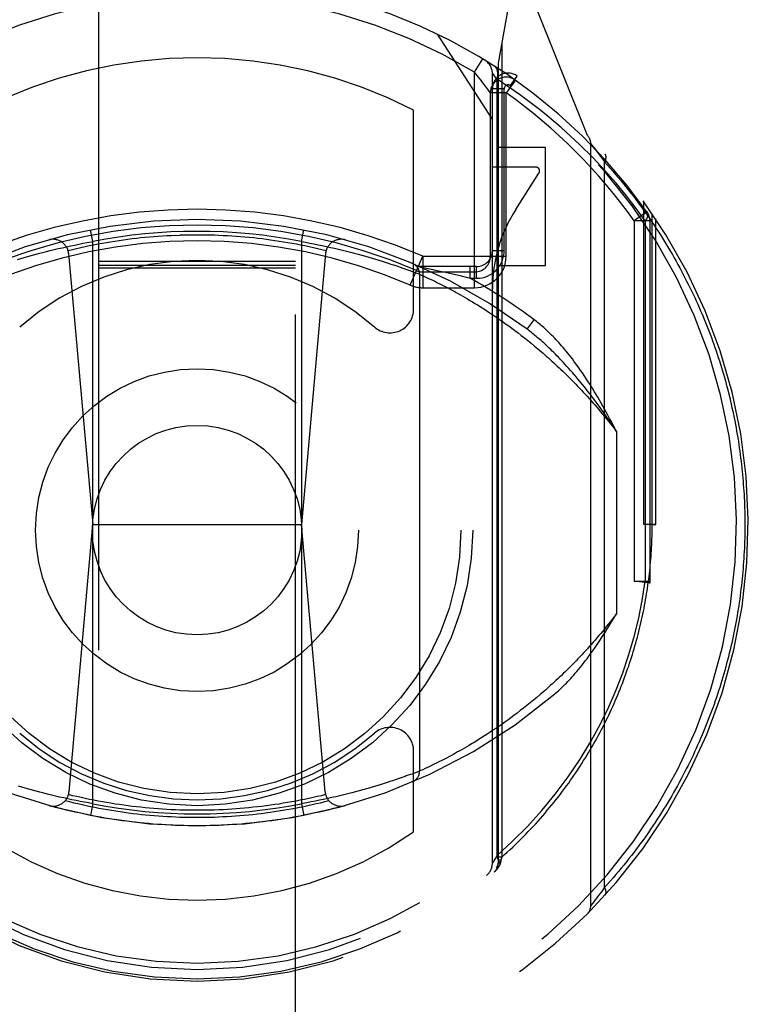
# Model space of a CAD drawing. Header units: inches. Extents: x 0 to 200, y 0 to 130.
# Tile 73 of 91: x 65.938 to 66.863, y 87.932 to 89.183. Entities that reach past the tile are written whole.
import ezdxf

# ---------------------------------------------------------------- set-up
doc = ezdxf.new("R2010")
doc.units = ezdxf.units.IN
doc.header["$LTSCALE"] = 11.011777
doc.header["$MEASUREMENT"] = 0
doc.linetypes.add('HIDDEN', pattern=[0.2, 0.1, -0.1])
doc.layers.add('DEFAULT_2', color=8, linetype='HIDDEN')

msp = doc.modelspace()

# ---------------------------------------------------------------- linework, layer by layer
at = {"layer": 'DEFAULT_2', "color": 8, "linetype": 'HIDDEN'}
for p, q in [((66.0382, 91.6855), (66.0382, 65.6836)), ((66.2882, 65.6836), (66.2882, 91.6855)), ((66.5599, 89.2083), (66.5457, 89.1277)), ((66.6588, 89.0358), (66.5886, 89.2113)), ((66.4682, 89.1645), (66.5382, 89.0556)), ((66.5501, 89.1526), (66.5501, 88.1192)), ((66.5157, 89.116), (66.5261, 89.1331)), ((66.5457, 89.1277), (66.5457, 88.1115)), ((66.5157, 88.8424), (66.5157, 89.116)), ((66.5382, 88.1114), (66.5382, 89.1145)), ((66.5386, 89.114), (66.5396, 89.1127)), ((66.5396, 89.1127), (66.5415, 89.1104)), ((66.5415, 89.1104), (66.5441, 89.1071)), ((66.5441, 88.1213), (66.5441, 89.1071)), ((66.5611, 89.0991), (66.5698, 89.1113)), ((66.5673, 89.1061), (66.5627, 89.1093)), ((66.5334, 89.0931), (66.5309, 89.0965)), ((66.5532, 89.095), (66.5382, 89.095)), ((66.5532, 88.8894), (66.5532, 89.095)), ((66.5661, 89.1045), (66.5591, 89.0946)), ((66.5357, 88.8824), (66.5357, 89.0898)), ((66.5557, 89.0898), (66.5357, 89.0898)), ((66.5557, 88.8824), (66.5557, 89.0898)), ((66.4382, 88.8151), (66.4382, 89.0677)), ((66.6057, 89.0206), (66.5457, 89.0206)), ((66.6057, 88.8706), (66.6057, 89.0206)), ((66.6632, 88.0577), (66.6632, 89.0252)), ((66.6632, 89.0252), (66.6647, 89.0234)), ((66.6647, 89.0234), (66.6665, 89.021)), ((66.6665, 89.021), (66.6683, 89.0188)), ((66.6683, 89.0188), (66.6701, 89.0165)), ((66.6701, 89.0165), (66.6719, 89.0141)), ((66.6719, 89.0141), (66.6739, 89.0115)), ((66.6739, 89.0115), (66.6756, 89.0091)), ((66.6756, 89.0091), (66.6776, 89.0065)), ((66.5932, 88.9956), (66.5382, 88.9956)), ((66.6776, 89.0065), (66.6797, 89.0037)), ((66.6797, 89.0037), (66.6808, 89.0021)), ((66.6808, 88.0808), (66.6808, 89.0021)), ((66.568, 88.9419), (66.5974, 88.9879)), ((66.7307, 88.5415), (66.7307, 88.9513)), ((66.7345, 88.9389), (66.7182, 88.9274)), ((66.7413, 88.5415), (66.7413, 88.9362)), ((66.7182, 88.9274), (66.7182, 88.4697)), ((66.7382, 88.9274), (66.7182, 88.9274)), ((66.7324, 88.9274), (66.7324, 88.4698)), ((66.7382, 88.9274), (66.7382, 88.4698)), ((66.7457, 88.5415), (66.7457, 88.9297)), ((66.0307, 88.901), (66.0278, 88.9158)), ((66.1357, 88.9088), (66.1412, 88.909)), ((66.2957, 88.901), (66.2986, 88.9158)), ((65.9921, 88.8932), (65.9973, 88.8944)), ((65.9973, 88.8944), (66.0025, 88.8955)), ((66.0025, 88.8955), (66.0078, 88.8966)), ((66.0078, 88.8966), (66.0131, 88.8977)), ((66.0131, 88.8977), (66.0183, 88.8988)), ((66.0183, 88.8988), (66.0236, 88.8998)), ((66.0307, 88.1869), (66.0307, 88.901)), ((66.2957, 88.901), (66.2957, 88.1869)), ((66.2957, 88.901), (66.301, 88.9001)), ((66.301, 88.9001), (66.3063, 88.8991)), ((66.3063, 88.8991), (66.3116, 88.8981)), ((66.3116, 88.8981), (66.3169, 88.897)), ((66.3169, 88.897), (66.3222, 88.8959)), ((66.3222, 88.8959), (66.3274, 88.8948)), ((66.3274, 88.8948), (66.3326, 88.8936)), ((65.9436, 88.8807), (65.9481, 88.882)), ((65.9481, 88.882), (65.9526, 88.8833)), ((65.9526, 88.8833), (65.9573, 88.8846)), ((65.9573, 88.8846), (65.962, 88.8858)), ((65.962, 88.8858), (65.9669, 88.8871)), ((65.9669, 88.8871), (65.9718, 88.8884)), ((65.9718, 88.8884), (65.9768, 88.8896)), ((65.9768, 88.8896), (65.9818, 88.8908)), ((65.9818, 88.8908), (65.9869, 88.8921)), ((65.9869, 88.8921), (65.9921, 88.8932)), ((66.0001, 88.8857), (66.0307, 88.5415)), ((66.3263, 88.8857), (66.2957, 88.5415)), ((66.3326, 88.8936), (66.3378, 88.8925)), ((66.3378, 88.8925), (66.3429, 88.8913)), ((66.3429, 88.8913), (66.348, 88.89)), ((66.348, 88.89), (66.353, 88.8888)), ((66.353, 88.8888), (66.3579, 88.8875)), ((66.3579, 88.8875), (66.3628, 88.8863)), ((66.3628, 88.8863), (66.3676, 88.885)), ((66.3676, 88.885), (66.3723, 88.8837)), ((66.3723, 88.8837), (66.3769, 88.8824)), ((66.3769, 88.8824), (66.3813, 88.8811)), ((66.434, 88.8457), (66.4499, 88.8824)), ((66.4499, 88.8824), (66.4499, 88.8424)), ((66.45, 88.8824), (66.5557, 88.8824)), ((66.5532, 88.8894), (66.5382, 88.8894)), ((65.9351, 88.8782), (65.9393, 88.8794)), ((65.9393, 88.8794), (65.9436, 88.8807)), ((66.2882, 88.8755), (66.0382, 88.8755)), ((66.2882, 88.8705), (66.0382, 88.8705)), ((66.3813, 88.8811), (66.3857, 88.8799)), ((66.3857, 88.8799), (66.39, 88.8786)), ((66.39, 88.8786), (66.3941, 88.8773)), ((66.3941, 88.8773), (66.3981, 88.8761)), ((66.3981, 88.8761), (66.402, 88.8749)), ((66.402, 88.8749), (66.4057, 88.8737)), ((66.4057, 88.8737), (66.4092, 88.8725)), ((66.4092, 88.8725), (66.4126, 88.8714)), ((66.4126, 88.8714), (66.4169, 88.87)), ((66.4169, 88.87), (66.421, 88.8686)), ((66.5182, 88.8694), (66.4457, 88.8694)), ((66.5097, 88.8694), (66.5097, 88.8544)), ((66.5182, 88.8544), (66.5182, 88.8694)), ((66.5457, 88.8706), (66.6057, 88.8706)), ((66.2882, 88.8673), (66.0382, 88.8673)), ((66.421, 88.8686), (66.4247, 88.8673)), ((66.4247, 88.8673), (66.4281, 88.8661)), ((66.4281, 88.8661), (66.432, 88.8647)), ((66.432, 88.8647), (66.4354, 88.8635)), ((66.4354, 88.8635), (66.4388, 88.8622)), ((66.4388, 88.8622), (66.4423, 88.8609)), ((66.4423, 88.8609), (66.4457, 88.8596)), ((66.4457, 88.8596), (66.4457, 88.2284)), ((66.4457, 88.8596), (66.4482, 88.8585)), ((66.4482, 88.8585), (66.4511, 88.8571)), ((66.4611, 88.8655), (66.4487, 88.8681)), ((66.4499, 88.8624), (66.5157, 88.8624)), ((66.4511, 88.8571), (66.4538, 88.8559)), ((66.4699, 88.8636), (66.4611, 88.8655)), ((66.4786, 88.8617), (66.4699, 88.8636)), ((66.4875, 88.8596), (66.4786, 88.8617)), ((66.4971, 88.8574), (66.4875, 88.8596)), ((66.5069, 88.8551), (66.4971, 88.8574)), ((66.4538, 88.8559), (66.4563, 88.8547)), ((66.4563, 88.8547), (66.4592, 88.8533)), ((66.4592, 88.8533), (66.4624, 88.8518)), ((66.4624, 88.8518), (66.465, 88.8505)), ((66.465, 88.8505), (66.4678, 88.8491)), ((66.4678, 88.8491), (66.4708, 88.8476)), ((66.4708, 88.8476), (66.474, 88.846)), ((66.474, 88.846), (66.4773, 88.8443)), ((66.4773, 88.8443), (66.4808, 88.8425)), ((66.5097, 88.8544), (66.5069, 88.8551)), ((66.5097, 88.8544), (66.5182, 88.8544)), ((66.4499, 88.8424), (66.5157, 88.8424)), ((66.4808, 88.8425), (66.4844, 88.8406)), ((66.4844, 88.8406), (66.487, 88.8392)), ((66.487, 88.8392), (66.4896, 88.8378)), ((66.4896, 88.8378), (66.4922, 88.8363)), ((66.4922, 88.8363), (66.495, 88.8348)), ((66.495, 88.8348), (66.4978, 88.8332)), ((66.4978, 88.8332), (66.5006, 88.8316)), ((66.5006, 88.8316), (66.5036, 88.8299)), ((66.5036, 88.8299), (66.5066, 88.8281)), ((66.5066, 88.8281), (66.5096, 88.8263)), ((66.5096, 88.8263), (66.5128, 88.8244)), ((66.5128, 88.8244), (66.516, 88.8225)), ((66.516, 88.8225), (66.5192, 88.8205)), ((66.5192, 88.8205), (66.5225, 88.8184)), ((66.5225, 88.8184), (66.5259, 88.8163)), ((66.5259, 88.8163), (66.5294, 88.8141)), ((66.5294, 88.8141), (66.5328, 88.8118)), ((66.5328, 88.8118), (66.5364, 88.8095)), ((66.5364, 88.8095), (66.54, 88.8071)), ((66.54, 88.8071), (66.5437, 88.8046)), ((66.5437, 88.8046), (66.5474, 88.802)), ((66.5474, 88.802), (66.5512, 88.7994)), ((66.5512, 88.7994), (66.555, 88.7967)), ((66.555, 88.7967), (66.5589, 88.7939)), ((66.5822, 88.7897), (66.5912, 88.8017)), ((66.5589, 88.7939), (66.5628, 88.791)), ((66.5628, 88.791), (66.5668, 88.788)), ((66.5668, 88.788), (66.5708, 88.785)), ((66.5708, 88.785), (66.5749, 88.7818)), ((66.5749, 88.7818), (66.579, 88.7786)), ((66.579, 88.7786), (66.5832, 88.7753)), ((66.5832, 88.7753), (66.5874, 88.7719)), ((66.5874, 88.7719), (66.5917, 88.7683)), ((66.6957, 88.6599), (66.6957, 88.4281)), ((66.0006, 88.2022), (66.0307, 88.5415)), ((66.0307, 88.5415), (66.2957, 88.5415)), ((66.3259, 88.2022), (66.2957, 88.5415)), ((66.7457, 88.5415), (66.7307, 88.5415)), ((66.7413, 88.5415), (66.7457, 88.5415)), ((66.7182, 88.4698), (66.7382, 88.4698)), ((66.738, 88.4671), (66.7182, 88.4698)), ((66.7382, 88.4698), (66.738, 88.4671)), ((66.5947, 88.3221), (66.5904, 88.3185)), ((66.599, 88.3257), (66.5947, 88.3221)), ((66.5778, 88.3084), (66.5737, 88.3052)), ((66.5819, 88.3116), (66.5778, 88.3084)), ((66.5861, 88.315), (66.5819, 88.3116)), ((66.5904, 88.3185), (66.5861, 88.315)), ((66.5616, 88.2961), (66.5577, 88.2932)), ((66.5656, 88.299), (66.5616, 88.2961)), ((66.5696, 88.3021), (66.5656, 88.299)), ((66.5737, 88.3052), (66.5696, 88.3021)), ((66.5426, 88.2826), (66.539, 88.2802)), ((66.5463, 88.2852), (66.5426, 88.2826)), ((66.5501, 88.2878), (66.5463, 88.2852)), ((66.5539, 88.2905), (66.5501, 88.2878)), ((66.5577, 88.2932), (66.5539, 88.2905)), ((66.5216, 88.2689), (66.5183, 88.2669)), ((66.5249, 88.271), (66.5216, 88.2689)), ((66.5284, 88.2732), (66.5249, 88.271)), ((66.5318, 88.2755), (66.5284, 88.2732)), ((66.5354, 88.2778), (66.5318, 88.2755)), ((66.539, 88.2802), (66.5354, 88.2778)), ((66.5027, 88.2575), (66.4998, 88.2559)), ((66.5057, 88.2593), (66.5027, 88.2575)), ((66.5087, 88.2611), (66.5057, 88.2593)), ((66.5118, 88.2629), (66.5087, 88.2611)), ((66.515, 88.2649), (66.5118, 88.2629)), ((66.5183, 88.2669), (66.515, 88.2649)), ((66.4382, 88.1511), (66.4382, 88.2539)), ((66.48, 88.245), (66.4765, 88.2432)), ((66.4836, 88.247), (66.48, 88.245)), ((66.4861, 88.2483), (66.4836, 88.247)), ((66.4887, 88.2497), (66.4861, 88.2483)), ((66.4914, 88.2512), (66.4887, 88.2497)), ((66.4941, 88.2527), (66.4914, 88.2512)), ((66.4969, 88.2542), (66.4941, 88.2527)), ((66.4998, 88.2559), (66.4969, 88.2542)), ((66.4527, 88.2316), (66.4498, 88.2302)), ((66.4558, 88.233), (66.4527, 88.2316)), ((66.4586, 88.2343), (66.4558, 88.233)), ((66.4618, 88.2359), (66.4586, 88.2343)), ((66.4644, 88.2371), (66.4618, 88.2359)), ((66.4671, 88.2385), (66.4644, 88.2371)), ((66.4701, 88.24), (66.4671, 88.2385)), ((66.4732, 88.2415), (66.4701, 88.24)), ((66.4765, 88.2432), (66.4732, 88.2415)), ((66.42, 88.219), (66.4159, 88.2176)), ((66.4238, 88.2204), (66.42, 88.219)), ((66.4273, 88.2216), (66.4238, 88.2204)), ((66.4289, 88.2222), (66.4273, 88.2216)), ((66.4327, 88.2235), (66.4289, 88.2222)), ((66.436, 88.2247), (66.4327, 88.2235)), ((66.4393, 88.2259), (66.436, 88.2247)), ((66.4426, 88.2272), (66.4393, 88.2259)), ((66.4457, 88.2284), (66.4426, 88.2272)), ((66.4498, 88.2302), (66.4471, 88.229)), ((65.9407, 88.2081), (65.9365, 88.2094)), ((65.9451, 88.2068), (65.9407, 88.2081)), ((65.9496, 88.2055), (65.9451, 88.2068)), ((66.3886, 88.2089), (66.3843, 88.2077)), ((66.3927, 88.2102), (66.3886, 88.2089)), ((66.3968, 88.2114), (66.3927, 88.2102)), ((66.4007, 88.2127), (66.3968, 88.2114)), ((66.4044, 88.2139), (66.4007, 88.2127)), ((66.4081, 88.215), (66.4044, 88.2139)), ((66.4115, 88.2162), (66.4081, 88.215)), ((66.4159, 88.2176), (66.4115, 88.2162)), ((65.9542, 88.2043), (65.9496, 88.2055)), ((65.9589, 88.203), (65.9542, 88.2043)), ((65.9636, 88.2017), (65.9589, 88.203)), ((65.9685, 88.2004), (65.9636, 88.2017)), ((65.9734, 88.1992), (65.9685, 88.2004)), ((65.9785, 88.1979), (65.9734, 88.1992)), ((65.9835, 88.1967), (65.9785, 88.1979)), ((65.9886, 88.1955), (65.9835, 88.1967)), ((65.9938, 88.1943), (65.9886, 88.1955)), ((65.999, 88.1932), (65.9938, 88.1943)), ((66.3343, 88.1947), (66.3292, 88.1936)), ((66.3395, 88.1959), (66.3343, 88.1947)), ((66.3446, 88.1971), (66.3395, 88.1959)), ((66.3497, 88.1983), (66.3446, 88.1971)), ((66.3546, 88.1996), (66.3497, 88.1983)), ((66.3596, 88.2008), (66.3546, 88.1996)), ((66.3644, 88.2021), (66.3596, 88.2008)), ((66.3692, 88.2034), (66.3644, 88.2021)), ((66.3738, 88.2047), (66.3692, 88.2034)), ((66.3784, 88.206), (66.3738, 88.2047)), ((66.0043, 88.192), (65.999, 88.1932)), ((66.0095, 88.191), (66.0043, 88.192)), ((66.0148, 88.1899), (66.0095, 88.191)), ((66.0201, 88.1889), (66.0148, 88.1899)), ((66.0254, 88.1879), (66.0201, 88.1889)), ((66.0307, 88.1869), (66.0254, 88.1879)), ((66.0307, 88.1869), (66.0278, 88.1722)), ((66.2957, 88.1869), (66.2986, 88.1722)), ((66.3081, 88.1892), (66.3028, 88.1882)), ((66.3134, 88.1902), (66.3081, 88.1892)), ((66.3187, 88.1913), (66.3134, 88.1902)), ((66.3239, 88.1924), (66.3187, 88.1913)), ((66.3292, 88.1936), (66.3239, 88.1924)), ((66.5441, 88.1213), (66.5414, 88.1167)), ((66.5501, 88.1192), (66.5457, 88.1192)), ((66.5501, 88.1192), (66.5491, 88.1153)), ((66.5414, 88.1167), (66.5396, 88.1136)), ((66.5491, 88.1153), (66.5457, 88.1153)), ((66.5457, 88.1116), (66.5457, 88.1115)), ((66.5489, 88.1134), (66.5487, 88.1127)), ((66.5491, 88.1153), (66.5489, 88.1134)), ((66.6726, 88.0698), (66.6708, 88.0674)), ((66.6747, 88.0726), (66.6726, 88.0698)), ((66.6766, 88.0751), (66.6747, 88.0726)), ((66.6786, 88.0778), (66.6766, 88.0751)), ((66.6808, 88.0808), (66.6786, 88.0778)), ((66.6633, 88.0579), (66.6632, 88.0577)), ((66.6652, 88.0602), (66.6633, 88.0579)), ((66.667, 88.0625), (66.6652, 88.0602)), ((66.6688, 88.0649), (66.667, 88.0625)), ((66.6708, 88.0674), (66.6688, 88.0649))]:
    msp.add_line(p, q, dxfattribs=at)
for points in [[(66.5441, 89.1071), (66.5448, 89.1098), (66.5452, 89.1124), (66.5452, 89.1149), (66.5449, 89.1173), (66.5443, 89.1194), (66.5434, 89.1212), (66.5422, 89.1228), (66.5407, 89.124)], [(66.5309, 89.0965), (66.5293, 89.0986), (66.5275, 89.1011), (66.5254, 89.1038), (66.5232, 89.1067), (66.5208, 89.1097), (66.5157, 89.116)], [(66.5382, 89.1145), (66.5383, 89.1144), (66.5386, 89.114)], [(66.6494, 89.0239), (66.6254, 89.0461), (66.5998, 89.0673), (66.5727, 89.0876), (66.5441, 89.1071)], [(66.5591, 89.0946), (66.5575, 89.0922), (66.5557, 89.0898)], [(66.5673, 89.1061), (66.5672, 89.106), (66.567, 89.1057), (66.5666, 89.1052), (66.5661, 89.1045)], [(66.5357, 89.0898), (66.5356, 89.0899), (66.5354, 89.0903), (66.5334, 89.0931)], [(66.7324, 88.9274), (66.721, 88.943), (66.7086, 88.9589), (66.6953, 88.9751), (66.681, 88.9913), (66.6657, 89.0076), (66.6494, 89.0239)], [(66.6808, 89.0021), (66.6809, 89.0024), (66.6811, 89.0026), (66.6812, 89.0029), (66.6813, 89.0031), (66.6814, 89.0034), (66.6815, 89.0036), (66.6816, 89.0039), (66.6817, 89.0041), (66.6818, 89.0044), (66.6819, 89.0046), (66.682, 89.0049), (66.6821, 89.0051), (66.6822, 89.0054), (66.6822, 89.0056), (66.6823, 89.0058), (66.6824, 89.0061), (66.6824, 89.0063), (66.6825, 89.0066), (66.6825, 89.0068), (66.6825, 89.007), (66.6826, 89.0072), (66.6826, 89.0075), (66.6826, 89.0077), (66.6826, 89.0079), (66.6826, 89.0081), (66.6826, 89.0084), (66.6826, 89.0086), (66.6826, 89.0088), (66.6826, 89.009), (66.6826, 89.0092), (66.6826, 89.0094), (66.6825, 89.0096), (66.6825, 89.0098), (66.6824, 89.01), (66.6824, 89.0102), (66.6823, 89.0103), (66.6823, 89.0105), (66.6822, 89.0107), (66.6822, 89.0109), (66.6821, 89.011), (66.682, 89.0112), (66.6819, 89.0114), (66.6818, 89.0115), (66.6817, 89.0117), (66.6816, 89.0118), (66.6815, 89.012), (66.6814, 89.0121), (66.6813, 89.0122)], [(66.6808, 89.0021), (66.6843, 88.9982), (66.6878, 88.9943), (66.6912, 88.9904), (66.6946, 88.9864), (66.698, 88.9825), (66.7013, 88.9785), (66.7046, 88.9745), (66.7078, 88.9705), (66.711, 88.9665), (66.7142, 88.9625), (66.7173, 88.9585), (66.7204, 88.9544), (66.7234, 88.9504), (66.7264, 88.9463), (66.7294, 88.9422), (66.7323, 88.9381), (66.7352, 88.9341), (66.738, 88.93), (66.7408, 88.9259), (66.7436, 88.9217), (66.7463, 88.9176), (66.749, 88.9135), (66.7516, 88.9094), (66.7543, 88.9052), (66.7568, 88.9011), (66.7594, 88.8969), (66.7619, 88.8928), (66.7644, 88.8886), (66.7668, 88.8844), (66.7692, 88.8803), (66.7715, 88.8761), (66.7739, 88.8719), (66.7761, 88.8677), (66.7784, 88.8635), (66.7806, 88.8593), (66.7828, 88.8551), (66.7849, 88.8509), (66.787, 88.8467), (66.7891, 88.8425), (66.7912, 88.8383), (66.7932, 88.8341), (66.7952, 88.8299), (66.7971, 88.8257), (66.799, 88.8214), (66.8009, 88.8172), (66.8027, 88.813), (66.8045, 88.8088), (66.8063, 88.8045), (66.808, 88.8003), (66.8098, 88.7961), (66.8114, 88.7918), (66.8131, 88.7876), (66.8147, 88.7834), (66.8163, 88.7791), (66.8178, 88.7749), (66.8194, 88.7706), (66.8208, 88.7664), (66.8223, 88.7622), (66.8237, 88.7579), (66.8251, 88.7537), (66.8265, 88.7494), (66.8278, 88.7452), (66.8291, 88.7409), (66.8304, 88.7367), (66.8317, 88.7325), (66.8329, 88.7282), (66.8341, 88.724), (66.8352, 88.7197), (66.8364, 88.7155), (66.8375, 88.7112), (66.8385, 88.707), (66.8396, 88.7028), (66.8406, 88.6985), (66.8416, 88.6943), (66.8425, 88.69), (66.8435, 88.6858), (66.8444, 88.6815), (66.8452, 88.6773), (66.8461, 88.6731), (66.8469, 88.6688), (66.8477, 88.6646), (66.8484, 88.6603), (66.8492, 88.6561), (66.8499, 88.6519), (66.8506, 88.6476), (66.8512, 88.6434), (66.8518, 88.6391), (66.8524, 88.6349), (66.853, 88.6307), (66.8535, 88.6264), (66.8541, 88.6222), (66.8545, 88.6179), (66.855, 88.6137), (66.8554, 88.6095), (66.8559, 88.6052), (66.8562, 88.601), (66.8566, 88.5967), (66.8569, 88.5925), (66.8572, 88.5882), (66.8575, 88.584), (66.8578, 88.5798), (66.858, 88.5755), (66.8582, 88.5713), (66.8583, 88.567), (66.8585, 88.5628), (66.8586, 88.5585), (66.8587, 88.5543), (66.8588, 88.55), (66.8588, 88.5457), (66.8588, 88.5415)], [(66.7345, 88.9389), (66.7353, 88.9375), (66.7355, 88.9358), (66.7354, 88.9339), (66.7348, 88.9318), (66.7338, 88.9296), (66.7324, 88.9274)], [(66.1357, 88.9088), (66.1302, 88.9085), (66.1246, 88.9082), (66.1191, 88.9079), (66.1136, 88.9075), (66.1081, 88.9071), (66.1027, 88.9066), (66.0972, 88.9061), (66.0917, 88.9056), (66.0862, 88.905), (66.0807, 88.9043), (66.0753, 88.9036), (66.0698, 88.9029), (66.0643, 88.9021), (66.0589, 88.9013), (66.0534, 88.9004), (66.048, 88.8995), (66.0426, 88.8985), (66.0372, 88.8975), (66.0317, 88.8965), (66.0263, 88.8954), (66.0209, 88.8943), (66.0156, 88.8931), (66.0102, 88.8919), (66.0048, 88.8906), (65.9995, 88.8893)], [(66.1632, 88.9093), (66.1577, 88.9093), (66.1522, 88.9092), (66.1467, 88.9091), (66.1412, 88.909)], [(66.327, 88.8893), (66.3216, 88.8906), (66.3163, 88.8919), (66.3109, 88.8931), (66.3055, 88.8943), (66.3001, 88.8954), (66.2947, 88.8965), (66.2893, 88.8975), (66.2839, 88.8985), (66.2784, 88.8995), (66.273, 88.9004), (66.2676, 88.9013), (66.2621, 88.9021), (66.2566, 88.9029), (66.2512, 88.9036), (66.2457, 88.9043), (66.2402, 88.905), (66.2348, 88.9056), (66.2293, 88.9061), (66.2238, 88.9066), (66.2183, 88.9071), (66.2128, 88.9075), (66.2073, 88.9079), (66.2018, 88.9082), (66.1963, 88.9085), (66.1908, 88.9088), (66.1853, 88.909), (66.1798, 88.9091), (66.1742, 88.9092), (66.1687, 88.9093), (66.1632, 88.9093)], [(66.0236, 88.8998), (66.029, 88.9007), (66.0307, 88.901)], [(66.6615, 88.7206), (66.6592, 88.7241), (66.657, 88.7276), (66.6547, 88.731), (66.6525, 88.7343), (66.6503, 88.7374), (66.6482, 88.7405), (66.646, 88.7435), (66.6439, 88.7463), (66.6418, 88.7491), (66.6398, 88.7519), (66.6378, 88.7545), (66.6358, 88.757), (66.6338, 88.7595), (66.6318, 88.7619), (66.6299, 88.7642), (66.628, 88.7665), (66.6261, 88.7687), (66.6242, 88.7708), (66.6224, 88.7728), (66.6206, 88.7748), (66.6188, 88.7768), (66.617, 88.7786), (66.6152, 88.7805), (66.6135, 88.7822), (66.6118, 88.7839), (66.6101, 88.7856), (66.6084, 88.7872), (66.6067, 88.7887), (66.6051, 88.7902), (66.6035, 88.7917), (66.6019, 88.7931), (66.6003, 88.7945), (66.5987, 88.7958), (66.5972, 88.7971), (66.5957, 88.7983), (66.5942, 88.7995), (66.5927, 88.8006), (66.5912, 88.8017)], [(66.6551, 88.7165), (66.6524, 88.7197), (66.6498, 88.7229), (66.6473, 88.726), (66.6448, 88.729), (66.6423, 88.7318), (66.6399, 88.7346), (66.6375, 88.7373), (66.6352, 88.7399), (66.6329, 88.7425), (66.6307, 88.7449), (66.6285, 88.7473), (66.6264, 88.7496), (66.6243, 88.7518), (66.6222, 88.754), (66.6202, 88.756), (66.6182, 88.7581), (66.6162, 88.76), (66.6143, 88.7619), (66.6124, 88.7638), (66.6105, 88.7656), (66.6087, 88.7673), (66.6069, 88.769), (66.6051, 88.7706), (66.6034, 88.7722), (66.6017, 88.7737), (66.6001, 88.7752), (66.5984, 88.7766), (66.5968, 88.778), (66.5952, 88.7793), (66.5937, 88.7806), (66.5922, 88.7819), (66.5907, 88.7831), (66.5892, 88.7843), (66.5877, 88.7855), (66.5863, 88.7866), (66.5849, 88.7877), (66.5836, 88.7887), (66.5822, 88.7897)], [(66.5917, 88.7683), (66.5961, 88.7647), (66.5982, 88.7629), (66.6004, 88.761), (66.6026, 88.7591), (66.6048, 88.7572), (66.6071, 88.7552), (66.6093, 88.7532), (66.6115, 88.7512), (66.6138, 88.7492), (66.6161, 88.7471), (66.6183, 88.745), (66.6206, 88.7429), (66.6229, 88.7407), (66.6252, 88.7385), (66.6276, 88.7363), (66.6299, 88.7341), (66.6322, 88.7318), (66.6346, 88.7295), (66.6369, 88.7271), (66.6393, 88.7248), (66.6417, 88.7223), (66.644, 88.7199), (66.6464, 88.7174), (66.6488, 88.7149), (66.6512, 88.7124), (66.6537, 88.7098), (66.6561, 88.7071), (66.6585, 88.7045), (66.661, 88.7018), (66.6634, 88.6991), (66.6659, 88.6963), (66.6683, 88.6935), (66.6708, 88.6906), (66.6733, 88.6877), (66.6757, 88.6848), (66.6782, 88.6818), (66.6807, 88.6788), (66.6832, 88.6758), (66.6857, 88.6727), (66.6882, 88.6695), (66.6907, 88.6664), (66.6932, 88.6631), (66.6957, 88.6599)], [(66.6957, 88.6599), (66.6936, 88.6641), (66.6914, 88.6683), (66.6893, 88.6724), (66.6871, 88.6764), (66.685, 88.6804), (66.6829, 88.6844), (66.6807, 88.6882), (66.6786, 88.692), (66.6765, 88.6958), (66.6743, 88.6995), (66.6722, 88.7032), (66.6701, 88.7068), (66.6679, 88.7103), (66.6658, 88.7138), (66.6637, 88.7172), (66.6615, 88.7206)], [(66.6957, 88.6599), (66.6931, 88.6639), (66.6905, 88.6678), (66.6879, 88.6717), (66.6853, 88.6755), (66.6828, 88.6792), (66.6802, 88.6829), (66.6776, 88.6865), (66.6751, 88.6901), (66.6726, 88.6936), (66.67, 88.697), (66.6675, 88.7004), (66.665, 88.7037), (66.6625, 88.707), (66.66, 88.7102), (66.6575, 88.7134), (66.6551, 88.7165)], [(66.5501, 88.1192), (66.5536, 88.1223), (66.5571, 88.1255), (66.5606, 88.1287), (66.564, 88.1319), (66.5674, 88.1351), (66.5708, 88.1384), (66.5741, 88.1417), (66.5774, 88.1449), (66.5806, 88.1482), (66.5838, 88.1516), (66.5869, 88.1549), (66.5901, 88.1582), (66.5932, 88.1616), (66.5962, 88.165), (66.5992, 88.1683), (66.6022, 88.1717), (66.6051, 88.1751), (66.608, 88.1786), (66.6109, 88.182), (66.6137, 88.1854), (66.6165, 88.1889), (66.6193, 88.1924), (66.622, 88.1958), (66.6247, 88.1993), (66.6273, 88.2028), (66.6299, 88.2063), (66.6325, 88.2098), (66.6351, 88.2133), (66.6376, 88.2169), (66.64, 88.2204), (66.6425, 88.2239), (66.6449, 88.2275), (66.6472, 88.231), (66.6496, 88.2346), (66.6519, 88.2382), (66.6541, 88.2417), (66.6564, 88.2453), (66.6586, 88.2489), (66.6608, 88.2525), (66.6629, 88.2561), (66.665, 88.2597), (66.6671, 88.2633), (66.6691, 88.2669), (66.6711, 88.2705), (66.6731, 88.2741), (66.675, 88.2778), (66.6769, 88.2814), (66.6788, 88.285), (66.6806, 88.2886), (66.6825, 88.2923), (66.6842, 88.2959), (66.686, 88.2996), (66.6877, 88.3032), (66.6894, 88.3069), (66.6911, 88.3105), (66.6927, 88.3141), (66.6943, 88.3178), (66.6959, 88.3215), (66.6974, 88.3251), (66.6989, 88.3288), (66.7004, 88.3324), (66.7019, 88.3361), (66.7033, 88.3398), (66.7047, 88.3434), (66.7061, 88.3471), (66.7074, 88.3507), (66.7087, 88.3544), (66.71, 88.3581), (66.7113, 88.3617), (66.7125, 88.3654), (66.7137, 88.3691), (66.7149, 88.3727), (66.716, 88.3764), (66.7171, 88.3801), (66.7182, 88.3837), (66.7193, 88.3874), (66.7203, 88.3911), (66.7214, 88.3947), (66.7223, 88.3984), (66.7233, 88.4021), (66.7242, 88.4058), (66.7251, 88.4094), (66.726, 88.4131), (66.7269, 88.4168), (66.7277, 88.4204), (66.7285, 88.4241), (66.7293, 88.4278), (66.7301, 88.4314), (66.7308, 88.4351), (66.7315, 88.4388), (66.7322, 88.4424), (66.7328, 88.4461), (66.7335, 88.4498), (66.7341, 88.4534), (66.7346, 88.4571), (66.7352, 88.4608), (66.7357, 88.4644), (66.7362, 88.4681), (66.7367, 88.4718), (66.7372, 88.4754), (66.7376, 88.4791), (66.738, 88.4828), (66.7384, 88.4864), (66.7388, 88.4901), (66.7391, 88.4938), (66.7394, 88.4974), (66.7397, 88.5011), (66.74, 88.5048), (66.7402, 88.5084), (66.7404, 88.5121), (66.7406, 88.5158), (66.7408, 88.5194), (66.7409, 88.5231), (66.7411, 88.5268), (66.7412, 88.5305), (66.7412, 88.5342), (66.7413, 88.5378), (66.7413, 88.5415)], [(66.8588, 88.5415), (66.8588, 88.5372), (66.8588, 88.5329), (66.8587, 88.5286), (66.8586, 88.5243), (66.8585, 88.52), (66.8583, 88.5157), (66.8582, 88.5115), (66.858, 88.5072), (66.8577, 88.5029), (66.8575, 88.4986), (66.8572, 88.4943), (66.8569, 88.49), (66.8565, 88.4857), (66.8562, 88.4814), (66.8558, 88.4771), (66.8554, 88.4728), (66.8549, 88.4685), (66.8544, 88.4642), (66.8539, 88.4599), (66.8534, 88.4556), (66.8529, 88.4513), (66.8523, 88.447), (66.8517, 88.4427), (66.851, 88.4384), (66.8504, 88.4341), (66.8497, 88.4298), (66.8489, 88.4255), (66.8482, 88.4211), (66.8474, 88.4168), (66.8466, 88.4125), (66.8457, 88.4082), (66.8449, 88.4039), (66.844, 88.3996), (66.843, 88.3953), (66.8421, 88.391), (66.8411, 88.3867), (66.8401, 88.3823), (66.839, 88.378), (66.838, 88.3737), (66.8369, 88.3694), (66.8357, 88.3651), (66.8346, 88.3607), (66.8334, 88.3564), (66.8321, 88.3521), (66.8309, 88.3478), (66.8296, 88.3435), (66.8283, 88.3391), (66.8269, 88.3348), (66.8255, 88.3305), (66.8241, 88.3262), (66.8227, 88.3218), (66.8212, 88.3175), (66.8197, 88.3132), (66.8181, 88.3089), (66.8165, 88.3046), (66.8149, 88.3002), (66.8133, 88.2959), (66.8116, 88.2916), (66.8099, 88.2873), (66.8082, 88.2829), (66.8064, 88.2786), (66.8046, 88.2743), (66.8027, 88.27), (66.8009, 88.2657), (66.7989, 88.2614), (66.797, 88.2571), (66.795, 88.2528), (66.793, 88.2484), (66.7909, 88.2441), (66.7888, 88.2398), (66.7867, 88.2355), (66.7845, 88.2313), (66.7823, 88.227), (66.7801, 88.2227), (66.7778, 88.2184), (66.7755, 88.2141), (66.7732, 88.2098), (66.7708, 88.2056), (66.7684, 88.2013), (66.7659, 88.197), (66.7634, 88.1928), (66.7609, 88.1885), (66.7583, 88.1843), (66.7557, 88.18), (66.753, 88.1758), (66.7503, 88.1716), (66.7476, 88.1673), (66.7448, 88.1631), (66.742, 88.1589), (66.7392, 88.1547), (66.7363, 88.1505), (66.7334, 88.1463), (66.7304, 88.1421), (66.7274, 88.138), (66.7243, 88.1338), (66.7212, 88.1297), (66.7181, 88.1255), (66.7149, 88.1214), (66.7117, 88.1173), (66.7084, 88.1132), (66.7051, 88.1091), (66.7018, 88.105), (66.6984, 88.1009), (66.6949, 88.0969), (66.6915, 88.0929), (66.688, 88.0888), (66.6844, 88.0848), (66.6808, 88.0808)], [(66.6754, 88.2885), (66.6859, 88.31), (66.6953, 88.3316), (66.7037, 88.3533), (66.7112, 88.3753), (66.7178, 88.3978), (66.7236, 88.4209), (66.7284, 88.4449), (66.7324, 88.4698)], [(66.7324, 88.4698), (66.7341, 88.4693), (66.7355, 88.4688), (66.7366, 88.4684), (66.7374, 88.4679), (66.7379, 88.4675), (66.738, 88.4671)], [(66.6957, 88.4281), (66.6932, 88.4249), (66.6908, 88.4217), (66.6883, 88.4185), (66.6858, 88.4154), (66.6833, 88.4123), (66.6809, 88.4093), (66.6784, 88.4063), (66.6759, 88.4034), (66.6735, 88.4005), (66.671, 88.3976), (66.6686, 88.3948), (66.6662, 88.392), (66.6637, 88.3893), (66.6613, 88.3866), (66.6589, 88.3839), (66.6565, 88.3812), (66.6541, 88.3786), (66.6517, 88.3761), (66.6493, 88.3735), (66.6469, 88.371), (66.6445, 88.3686), (66.6422, 88.3661), (66.6398, 88.3637), (66.6375, 88.3614), (66.6351, 88.359), (66.6328, 88.3567), (66.6305, 88.3545), (66.6282, 88.3522), (66.6259, 88.35), (66.6236, 88.3478), (66.6213, 88.3457), (66.619, 88.3436), (66.6167, 88.3415), (66.6145, 88.3394), (66.6122, 88.3374), (66.61, 88.3354), (66.6078, 88.3334), (66.6056, 88.3314), (66.6034, 88.3295), (66.6012, 88.3276), (66.599, 88.3257)], [(66.6176, 88.3265), (66.619, 88.3277), (66.6206, 88.3291), (66.6221, 88.3305), (66.6237, 88.332), (66.6253, 88.3335), (66.627, 88.3351), (66.6287, 88.3368), (66.6304, 88.3385), (66.6322, 88.3403), (66.634, 88.3422), (66.6358, 88.3441), (66.6377, 88.3461), (66.6396, 88.3482), (66.6415, 88.3504), (66.6435, 88.3527), (66.6455, 88.355), (66.6475, 88.3575), (66.6496, 88.36), (66.6517, 88.3627), (66.6539, 88.3654), (66.6561, 88.3683), (66.6584, 88.3712), (66.6607, 88.3743), (66.663, 88.3775), (66.6654, 88.3809), (66.6679, 88.3843), (66.6704, 88.3879), (66.6729, 88.3917), (66.6755, 88.3956), (66.6782, 88.3996), (66.6809, 88.4039), (66.6837, 88.4083), (66.6866, 88.4129), (66.6896, 88.4178), (66.6926, 88.4228), (66.6957, 88.4281)], [(66.5441, 88.1213), (66.5639, 88.1393), (66.5828, 88.1582), (66.6009, 88.1782), (66.6181, 88.199), (66.6344, 88.221), (66.6495, 88.2434), (66.6632, 88.2659), (66.6754, 88.2885)], [(66.4471, 88.229), (66.4457, 88.2284), (66.4457, 88.2284)], [(66.3843, 88.2077), (66.3799, 88.2064), (66.3784, 88.206)], [(66.1632, 88.1786), (66.1577, 88.1786), (66.1522, 88.1787), (66.1467, 88.1788), (66.1412, 88.179), (66.1357, 88.1792), (66.1302, 88.1794), (66.1248, 88.1797), (66.1193, 88.18), (66.1138, 88.1804), (66.1083, 88.1808), (66.1028, 88.1813), (66.0973, 88.1818), (66.0919, 88.1824), (66.0864, 88.183), (66.0809, 88.1836), (66.0755, 88.1843), (66.07, 88.185), (66.0646, 88.1858), (66.0592, 88.1866), (66.0537, 88.1875), (66.0483, 88.1884), (66.0429, 88.1894), (66.0375, 88.1903), (66.0321, 88.1914), (66.0267, 88.1925), (66.0213, 88.1936), (66.0159, 88.1948), (66.0106, 88.196), (66.0052, 88.1972), (65.9999, 88.1985)], [(66.3265, 88.1985), (66.3212, 88.1972), (66.3159, 88.196), (66.3105, 88.1948), (66.3051, 88.1936), (66.2997, 88.1925), (66.2943, 88.1914), (66.2889, 88.1903), (66.2835, 88.1894), (66.2781, 88.1884), (66.2727, 88.1875), (66.2673, 88.1866), (66.2618, 88.1858), (66.2564, 88.185), (66.2509, 88.1843), (66.2455, 88.1836), (66.24, 88.183), (66.2346, 88.1824), (66.2291, 88.1818), (66.2236, 88.1813), (66.2181, 88.1808), (66.2127, 88.1804), (66.2072, 88.18), (66.2017, 88.1797), (66.1962, 88.1794), (66.1907, 88.1792), (66.1852, 88.179), (66.1797, 88.1788), (66.1742, 88.1787), (66.1687, 88.1786), (66.1632, 88.1786)], [(66.3512, 88.1847), (66.3458, 88.1832), (66.3404, 88.1818), (66.3349, 88.1804), (66.3295, 88.179), (66.3241, 88.1777), (66.3186, 88.1764), (66.3132, 88.1752), (66.3077, 88.174), (66.3022, 88.1729), (66.2967, 88.1718), (66.2912, 88.1708), (66.2857, 88.1698), (66.2802, 88.1688), (66.2747, 88.1679), (66.2691, 88.167), (66.2636, 88.1662), (66.2581, 88.1654), (66.2525, 88.1647), (66.247, 88.164), (66.2414, 88.1634), (66.2358, 88.1628), (66.2303, 88.1622), (66.2247, 88.1617), (66.2191, 88.1612), (66.2135, 88.1608), (66.208, 88.1604), (66.2024, 88.1601), (66.1968, 88.1598), (66.1912, 88.1595), (66.1856, 88.1593), (66.18, 88.1592), (66.1744, 88.1591), (66.1688, 88.159), (66.1632, 88.159), (66.1576, 88.159), (66.152, 88.1591), (66.1464, 88.1592), (66.1408, 88.1593), (66.1352, 88.1595), (66.1297, 88.1598), (66.1241, 88.1601), (66.1185, 88.1604), (66.1129, 88.1608), (66.1073, 88.1612), (66.1017, 88.1617), (66.0962, 88.1622), (66.0906, 88.1628), (66.085, 88.1634), (66.0795, 88.164), (66.0739, 88.1647), (66.0684, 88.1654), (66.0628, 88.1662), (66.0573, 88.167), (66.0518, 88.1679), (66.0462, 88.1688), (66.0407, 88.1698), (66.0352, 88.1708), (66.0297, 88.1718), (66.0242, 88.1729), (66.0188, 88.174), (66.0133, 88.1752), (66.0078, 88.1764), (66.0024, 88.1777), (65.9969, 88.179), (65.9915, 88.1804), (65.9861, 88.1818), (65.9807, 88.1832), (65.9753, 88.1847)], [(65.9959, 88.191), (66.0012, 88.1896), (66.0065, 88.1883), (66.0118, 88.1871), (66.0171, 88.1859), (66.0225, 88.1847), (66.0278, 88.1836), (66.0332, 88.1825), (66.0385, 88.1815), (66.0439, 88.1805), (66.0493, 88.1795), (66.0547, 88.1786), (66.06, 88.1778), (66.0654, 88.1769), (66.0708, 88.1762), (66.0762, 88.1754), (66.0817, 88.1747), (66.0871, 88.1741), (66.0925, 88.1735), (66.0979, 88.173), (66.1033, 88.1724), (66.1088, 88.172), (66.1142, 88.1716), (66.1197, 88.1712), (66.1251, 88.1709), (66.1305, 88.1706), (66.136, 88.1703), (66.1414, 88.1701), (66.1469, 88.17), (66.1523, 88.1699), (66.1578, 88.1698), (66.1632, 88.1698), (66.1687, 88.1698), (66.1741, 88.1699), (66.1796, 88.17), (66.185, 88.1701), (66.1905, 88.1703), (66.1959, 88.1706), (66.2013, 88.1709), (66.2068, 88.1712), (66.2122, 88.1716), (66.2177, 88.172), (66.2231, 88.1724), (66.2285, 88.173), (66.2339, 88.1735), (66.2394, 88.1741), (66.2448, 88.1747), (66.2502, 88.1754), (66.2556, 88.1762), (66.261, 88.1769), (66.2664, 88.1778), (66.2718, 88.1786), (66.2772, 88.1795), (66.2825, 88.1805), (66.2879, 88.1815), (66.2933, 88.1825), (66.2986, 88.1836), (66.304, 88.1847), (66.3093, 88.1859), (66.3146, 88.1871), (66.32, 88.1883), (66.3253, 88.1896), (66.3306, 88.191)], [(66.3028, 88.1882), (66.2975, 88.1872), (66.2957, 88.1869)], [(66.543, 88.1061), (66.5441, 88.1073), (66.545, 88.1088), (66.5456, 88.1105), (66.5459, 88.1124), (66.5458, 88.1145), (66.5455, 88.1167), (66.5449, 88.1189), (66.5441, 88.1213)], [(66.5396, 88.1136), (66.5385, 88.1119), (66.5383, 88.1115), (66.5382, 88.1114)], [(66.5487, 88.1127), (66.5487, 88.1125), (66.5486, 88.1122), (66.5485, 88.112), (66.5484, 88.1117), (66.5484, 88.1115), (66.5483, 88.1112), (66.5482, 88.111), (66.5481, 88.1108), (66.548, 88.1105), (66.5479, 88.1103), (66.5478, 88.1101), (66.5477, 88.1098), (66.5476, 88.1096), (66.5475, 88.1094), (66.5474, 88.1091), (66.5473, 88.1089), (66.5472, 88.1087), (66.5471, 88.1084), (66.547, 88.1082), (66.5468, 88.108), (66.5467, 88.1078), (66.5466, 88.1075), (66.5465, 88.1073), (66.5463, 88.1071), (66.5462, 88.1069), (66.5461, 88.1067), (66.5459, 88.1064), (66.5458, 88.1062), (66.5457, 88.106), (66.5455, 88.1058), (66.5454, 88.1056), (66.5452, 88.1054), (66.5451, 88.1052), (66.5449, 88.105), (66.5448, 88.1048), (66.5446, 88.1046), (66.5445, 88.1043), (66.5443, 88.1041), (66.5442, 88.1039), (66.544, 88.1037), (66.5438, 88.1036), (66.5437, 88.1034), (66.5435, 88.1032), (66.5433, 88.103), (66.5432, 88.1028), (66.543, 88.1026), (66.5428, 88.1024), (66.5427, 88.1022), (66.5425, 88.102), (66.5423, 88.1018), (66.5421, 88.1017), (66.5419, 88.1015), (66.5418, 88.1013), (66.5416, 88.1011), (66.5414, 88.101), (66.5412, 88.1008), (66.541, 88.1006), (66.5408, 88.1004), (66.5406, 88.1003), (66.5404, 88.1001)], [(66.5487, 88.1127), (66.5485, 88.1126), (66.5484, 88.1126), (66.5482, 88.1125), (66.548, 88.1124), (66.5479, 88.1123), (66.5477, 88.1122), (66.5475, 88.1121), (66.5474, 88.1121), (66.5472, 88.112), (66.5471, 88.1119), (66.547, 88.1118), (66.5468, 88.1117), (66.5467, 88.1116), (66.5466, 88.1115), (66.5465, 88.1115), (66.5464, 88.1114), (66.5463, 88.1113), (66.5462, 88.1112), (66.5461, 88.1111), (66.5461, 88.111), (66.546, 88.1109), (66.5459, 88.1108), (66.5459, 88.1107), (66.5458, 88.1106), (66.5458, 88.1105), (66.5457, 88.1104), (66.5457, 88.1103), (66.5457, 88.1102), (66.5457, 88.1101), (66.5456, 88.11)], [(66.5489, 88.1134), (66.5487, 88.1134), (66.5485, 88.1133), (66.5483, 88.1133), (66.5482, 88.1132), (66.548, 88.1132), (66.5478, 88.1131), (66.5477, 88.1131), (66.5475, 88.113), (66.5474, 88.113), (66.5472, 88.1129), (66.5471, 88.1128), (66.547, 88.1128), (66.5469, 88.1127), (66.5467, 88.1127), (66.5466, 88.1126), (66.5465, 88.1125), (66.5464, 88.1125), (66.5463, 88.1124), (66.5463, 88.1124), (66.5462, 88.1123), (66.5461, 88.1122), (66.546, 88.1122), (66.546, 88.1121), (66.5459, 88.1121), (66.5459, 88.112), (66.5458, 88.1119), (66.5458, 88.1119), (66.5458, 88.1118), (66.5457, 88.1117), (66.5457, 88.1117)], [(66.6813, 88.0707), (66.6814, 88.0709), (66.6815, 88.071), (66.6816, 88.0711), (66.6817, 88.0713), (66.6818, 88.0714), (66.6819, 88.0716), (66.682, 88.0718), (66.6821, 88.0719), (66.6822, 88.0721), (66.6822, 88.0723), (66.6823, 88.0724), (66.6823, 88.0726), (66.6824, 88.0728), (66.6824, 88.073), (66.6825, 88.0732), (66.6825, 88.0734), (66.6826, 88.0736), (66.6826, 88.0738), (66.6826, 88.074), (66.6826, 88.0742), (66.6826, 88.0744), (66.6826, 88.0746), (66.6826, 88.0748), (66.6826, 88.075), (66.6826, 88.0753), (66.6826, 88.0755), (66.6826, 88.0757), (66.6825, 88.0759), (66.6825, 88.0762), (66.6825, 88.0764), (66.6824, 88.0766), (66.6824, 88.0769), (66.6823, 88.0771), (66.6822, 88.0773), (66.6822, 88.0776), (66.6821, 88.0778), (66.682, 88.0781), (66.6819, 88.0783), (66.6818, 88.0786), (66.6817, 88.0788), (66.6816, 88.0791), (66.6815, 88.0793), (66.6814, 88.0796), (66.6813, 88.0798), (66.6812, 88.0801), (66.6811, 88.0803), (66.6809, 88.0806), (66.6808, 88.0808)]]:
    msp.add_lwpolyline(points, dxfattribs=at)
for radius in [0.35, 0.335, 0.205, 0.133]:
    msp.add_circle((66.1632, 88.5345), radius, dxfattribs=at)
for centre, radius, start, end in [((66.1632, 88.5345), 0.7, 35.2961, 144.7039), ((66.1632, 88.5345), 0.68, 58.7763, 121.2238), ((66.1632, 88.5345), 0.6, 62.7204, 117.2796), ((66.5182, 89.1145), 0.02, 0, 58.5295), ((66.1632, 88.5415), 0.7, 125.5126, 54.4874), ((66.5557, 89.0898), 0.02, 54.7457, 180), ((66.5582, 89.095), 0.02, 54.4874, 180), ((66.1632, 88.5415), 0.685, 125.5126, 54.4874), ((66.5582, 89.095), 0.005, 54.4874, 180), ((66.1632, 88.5345), 0.68, 35.2961, 54.7467), ((66.6482, 89.0252), 0.015, 0, 44.9252), ((66.5932, 88.9906), 0.005, 327.3208, 90), ((66.1632, 88.222), 0.72, 66.5323, 113.4591), ((66.7262, 88.8404), 0.188, 147.3208, 180), ((66.7182, 88.9274), 0.02, 0, 35.2961), ((66.1632, 88.229), 0.7, 53.2319, 126.7681), ((66.1632, 88.222), 0.7, 66.536, 113.464), ((66.1632, 88.229), 0.685, 78.8469, 101.1531), ((66.1632, 88.222), 0.68, 66.5362, 113.464), ((65.9802, 88.8839), 0.02, 5.0796, 105.6131), ((66.3462, 88.8839), 0.02, 74.3869, 174.9204), ((66.5157, 88.8824), 0.04, 270, 360), ((66.5157, 88.8824), 0.02, 270, 360), ((66.5182, 88.8894), 0.035, 270, 360), ((66.5182, 88.8894), 0.02, 270, 360), ((66.1632, 88.5345), 0.3425, 48.8739, 131.1261), ((66.4307, 88.8596), 0.015, 0, 67.0137), ((66.4499, 88.8824), 0.02, 246.536, 270), ((66.4499, 88.8824), 0.04, 246.5329, 270), ((66.1632, 88.229), 0.715, 53.2319, 61.0183), ((66.4082, 88.8151), 0.03, 228.8739, 360), ((66.1632, 88.544), 0.5825, 180.2464, 359.7536), ((66.1632, 88.544), 0.5675, 180.2497, 359.7503), ((66.1632, 88.5445), 0.56, 187.6662, 352.3273), ((66.7182, 88.4698), 0.02, 352.3378, 360), ((66.1632, 88.5445), 0.58, 187.6622, 352.3378), ((66.1632, 88.859), 0.7, 229.529, 310.471), ((66.4082, 88.2539), 0.03, 0, 131.1261), ((66.1632, 88.5345), 0.3425, 228.8739, 311.1261), ((66.4307, 88.2284), 0.015, 292.9863, 360), ((65.9806, 88.2039), 0.02, 254.4248, 354.9204), ((66.3458, 88.2039), 0.02, 185.0796, 285.5752), ((66.1632, 88.859), 0.685, 258.8469, 281.1531), ((66.1632, 88.5445), 0.48, 235.0461, 304.9539), ((66.5182, 88.1114), 0.02, 309.3378, 359.9984), ((66.5307, 88.1115), 0.015, 310.3587, 360), ((66.6482, 88.0577), 0.015, 315.0748, 360)]:
    msp.add_arc(centre, radius, start, end, dxfattribs=at)

doc.saveas('drawing.dxf')
